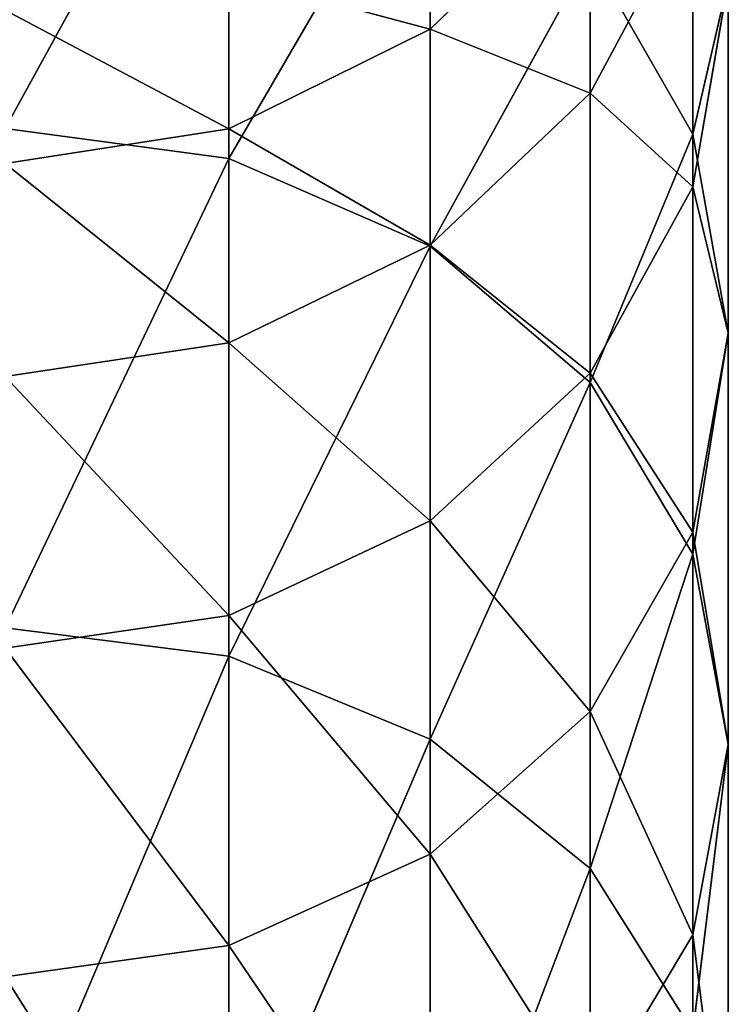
# Model space of a CAD drawing. Extents: x 907 to 1501, y 0 to 291.
# Tile 111 of 221: x 1204.48 to 1209.04, y 137.32 to 143.65. Entities that reach past the tile are written whole.
import ezdxf

# ---------------------------------------------------------------- set-up
doc = ezdxf.new("R2010")
doc.units = 0
doc.header["$LTSCALE"] = 25.4
doc.layers.get('0').update_dxf_attribs({"color": 13, "linetype": 'CONTINUOUS'})

# ---------------------------------------------------------------- blocks, each defined once
blk = doc.blocks.new('GIOTTO-LED-M-8170_STL')
at = {"color": 44}
for p, q in [((301.5015, 107.7173, 151.35), (300.0646, 112.3926, 154.7461)), ((301.5015, 107.7173, 151.35), (300.0646, 112.3926, 154.7461)), ((302.7978, 107.3291, 151.8844), (301.5015, 112.2448, 154.9192)), ((302.7978, 107.3291, 151.8844), (301.5015, 112.2448, 154.9192)), ((301.5015, 107.7173, 151.35), (301.5015, 112.2448, 154.9192)), ((301.5015, 107.7173, 151.35), (301.5015, 112.2448, 154.9192)), ((302.7978, 107.3291, 151.8844), (302.7978, 111.8158, 155.4214)), ((302.7978, 111.8158, 155.4214), (303.8265, 106.7244, 152.7166)), ((302.7978, 111.8158, 155.4214), (303.8265, 106.7244, 152.7166)), ((302.7978, 107.3291, 151.8844), (302.7978, 111.8158, 155.4214)), ((303.8265, 106.7244, 152.7166), (303.8265, 111.1477, 156.2036)), ((303.8265, 106.7244, 152.7166), (303.8265, 111.1477, 156.2036)), ((301.5015, 107.7173, 151.35), (300.0646, 107.8511, 151.1659)), ((301.5015, 107.7173, 151.35), (300.0646, 107.8511, 151.1659)), ((301.5015, 102.9238, 148.1471), (300.0646, 107.8511, 151.1659)), ((301.5015, 102.9238, 148.1471), (300.0646, 107.8511, 151.1659)), ((302.7978, 107.3291, 151.8844), (301.5015, 107.7173, 151.35)), ((302.7978, 107.3291, 151.8844), (301.5015, 107.7173, 151.35)), ((302.7978, 102.5787, 148.7103), (301.5015, 107.7173, 151.35)), ((302.7978, 102.5787, 148.7103), (301.5015, 107.7173, 151.35)), ((301.5015, 102.9238, 148.1471), (301.5015, 107.7173, 151.35)), ((301.5015, 102.9238, 148.1471), (301.5015, 107.7173, 151.35)), ((302.7978, 102.5787, 148.7103), (302.7978, 107.3291, 151.8844)), ((302.7978, 107.3291, 151.8844), (303.8265, 102.0412, 149.5874)), ((302.7978, 107.3291, 151.8844), (303.8265, 102.0412, 149.5874)), ((302.7978, 107.3291, 151.8844), (303.8265, 106.7244, 152.7166)), ((302.7978, 107.3291, 151.8844), (303.8265, 106.7244, 152.7166)), ((302.7978, 102.5787, 148.7103), (302.7978, 107.3291, 151.8844)), ((304.487, 105.9625, 153.7653), (303.8265, 106.7244, 152.7166)), ((304.487, 105.9625, 153.7653), (303.8265, 106.7244, 152.7166)), ((304.487, 101.3639, 150.6926), (303.8265, 106.7244, 152.7166)), ((304.487, 101.3639, 150.6926), (303.8265, 106.7244, 152.7166)), ((303.8265, 102.0412, 149.5874), (303.8265, 106.7244, 152.7166)), ((303.8265, 102.0412, 149.5874), (303.8265, 106.7244, 152.7166)), ((304.7146, 100.6131, 151.9178), (304.487, 105.9625, 153.7653)), ((304.7146, 100.6131, 151.9178), (304.487, 105.9625, 153.7653)), ((304.487, 101.3639, 150.6926), (304.487, 105.9625, 153.7653)), ((304.487, 101.3639, 150.6926), (304.487, 105.9625, 153.7653)), ((304.7146, 105.1179, 154.9278), (304.487, 99.8623, 153.143)), ((304.7146, 105.1179, 154.9278), (304.487, 99.8623, 153.143)), ((304.7146, 100.6131, 151.9178), (304.7146, 105.1179, 154.9278)), ((304.7146, 100.6131, 151.9178), (304.7146, 105.1179, 154.9278)), ((304.487, 99.8623, 153.143), (304.487, 104.2733, 156.0903)), ((304.487, 99.8623, 153.143), (304.487, 104.2733, 156.0903)), ((301.5015, 102.9238, 148.1471), (300.0646, 103.0427, 147.953)), ((301.5015, 102.9238, 148.1471), (300.0646, 103.0427, 147.953)), ((301.5015, 97.8938, 145.3302), (300.0646, 103.0427, 147.953)), ((301.5015, 97.8938, 145.3302), (300.0646, 103.0427, 147.953)), ((302.7978, 102.5787, 148.7103), (301.5015, 102.9238, 148.1471)), ((302.7978, 102.5787, 148.7103), (301.5015, 102.9238, 148.1471)), ((302.7978, 97.5939, 145.9186), (301.5015, 102.9238, 148.1471)), ((302.7978, 97.5939, 145.9186), (301.5015, 102.9238, 148.1471)), ((301.5015, 97.8938, 145.3302), (301.5015, 102.9238, 148.1471)), ((301.5015, 97.8938, 145.3302), (301.5015, 102.9238, 148.1471)), ((302.7978, 97.5939, 145.9186), (302.7978, 102.5787, 148.7103)), ((302.7978, 102.5787, 148.7103), (303.8265, 97.1269, 146.8353)), ((302.7978, 102.5787, 148.7103), (303.8265, 97.1269, 146.8353)), ((302.7978, 102.5787, 148.7103), (303.8265, 102.0412, 149.5874)), ((302.7978, 102.5787, 148.7103), (303.8265, 102.0412, 149.5874)), ((302.7978, 97.5939, 145.9186), (302.7978, 102.5787, 148.7103)), ((304.487, 101.3639, 150.6926), (303.8265, 102.0412, 149.5874)), ((304.487, 101.3639, 150.6926), (303.8265, 102.0412, 149.5874)), ((304.487, 96.5384, 147.9902), (303.8265, 102.0412, 149.5874)), ((304.487, 96.5384, 147.9902), (303.8265, 102.0412, 149.5874)), ((303.8265, 97.1269, 146.8353), (303.8265, 102.0412, 149.5874)), ((303.8265, 97.1269, 146.8353), (303.8265, 102.0412, 149.5874)), ((304.7146, 100.6131, 151.9178), (304.487, 101.3639, 150.6926)), ((304.7146, 100.6131, 151.9178), (304.487, 101.3639, 150.6926)), ((304.7146, 95.8861, 149.2706), (304.487, 101.3639, 150.6926)), ((304.7146, 95.8861, 149.2706), (304.487, 101.3639, 150.6926)), ((304.487, 96.5384, 147.9902), (304.487, 101.3639, 150.6926)), ((304.487, 96.5384, 147.9902), (304.487, 101.3639, 150.6926)), ((304.7146, 100.6131, 151.9178), (304.487, 95.2337, 150.5509)), ((304.7146, 100.6131, 151.9178), (304.487, 95.2337, 150.5509)), ((304.7146, 100.6131, 151.9178), (304.487, 99.8623, 153.143)), ((304.7146, 100.6131, 151.9178), (304.487, 99.8623, 153.143)), ((304.7146, 95.8861, 149.2706), (304.7146, 100.6131, 151.9178)), ((304.7146, 95.8861, 149.2706), (304.7146, 100.6131, 151.9178)), ((303.8265, 99.185, 154.2483), (304.487, 99.8623, 153.143)), ((303.8265, 99.185, 154.2483), (304.487, 99.8623, 153.143)), ((303.8265, 94.6452, 151.7058), (304.487, 99.8623, 153.143)), ((303.8265, 94.6452, 151.7058), (304.487, 99.8623, 153.143)), ((304.487, 95.2337, 150.5509), (304.487, 99.8623, 153.143)), ((304.487, 95.2337, 150.5509), (304.487, 99.8623, 153.143)), ((303.8265, 99.185, 154.2483), (302.7978, 94.1782, 152.6225)), ((303.8265, 99.185, 154.2483), (302.7978, 94.1782, 152.6225)), ((303.8265, 94.6452, 151.7058), (303.8265, 99.185, 154.2483)), ((303.8265, 94.6452, 151.7058), (303.8265, 99.185, 154.2483)), ((301.5015, 93.8783, 153.211), (302.7978, 98.6475, 155.1254)), ((301.5015, 93.8783, 153.211), (302.7978, 98.6475, 155.1254)), ((302.7978, 94.1782, 152.6225), (302.7978, 98.6475, 155.1254)), ((302.7978, 94.1782, 152.6225), (302.7978, 98.6475, 155.1254)), ((300.0646, 93.775, 153.4137), (301.5015, 98.3024, 155.6886)), ((300.0646, 93.775, 153.4137), (301.5015, 98.3024, 155.6886)), ((301.5015, 93.8783, 153.211), (301.5015, 98.3024, 155.6886)), ((301.5015, 93.8783, 153.211), (301.5015, 98.3024, 155.6886)), ((304.487, 96.5384, 147.9902), (303.8265, 97.1269, 146.8353)), ((304.487, 96.5384, 147.9902), (303.8265, 97.1269, 146.8353)), ((304.7146, 95.8861, 149.2706), (304.487, 96.5384, 147.9902)), ((304.7146, 95.8861, 149.2706), (304.487, 96.5384, 147.9902)), ((304.7146, 90.9659, 147.0023), (304.487, 96.5384, 147.9902)), ((304.7146, 90.9659, 147.0023), (304.487, 96.5384, 147.9902)), ((304.487, 91.5158, 145.6748), (304.487, 96.5384, 147.9902)), ((304.487, 91.5158, 145.6748), (304.487, 96.5384, 147.9902)), ((304.7146, 95.8861, 149.2706), (304.487, 90.416, 148.3299)), ((304.7146, 95.8861, 149.2706), (304.487, 90.416, 148.3299)), ((304.7146, 95.8861, 149.2706), (304.487, 95.2337, 150.5509)), ((304.7146, 95.8861, 149.2706), (304.487, 95.2337, 150.5509)), ((304.7146, 90.9659, 147.0023), (304.7146, 95.8861, 149.2706)), ((304.7146, 90.9659, 147.0023), (304.7146, 95.8861, 149.2706)), ((303.8265, 94.6452, 151.7058), (304.487, 95.2337, 150.5509)), ((303.8265, 94.6452, 151.7058), (304.487, 95.2337, 150.5509)), ((303.8265, 89.9199, 149.5275), (304.487, 95.2337, 150.5509)), ((303.8265, 89.9199, 149.5275), (304.487, 95.2337, 150.5509)), ((304.487, 90.416, 148.3299), (304.487, 95.2337, 150.5509)), ((304.487, 90.416, 148.3299), (304.487, 95.2337, 150.5509)), ((303.8265, 94.6452, 151.7058), (302.7978, 89.5262, 150.4779)), ((303.8265, 94.6452, 151.7058), (302.7978, 89.5262, 150.4779)), ((303.8265, 94.6452, 151.7058), (302.7978, 94.1782, 152.6225)), ((303.8265, 94.6452, 151.7058), (302.7978, 94.1782, 152.6225)), ((303.8265, 89.9199, 149.5275), (303.8265, 94.6452, 151.7058)), ((303.8265, 89.9199, 149.5275), (303.8265, 94.6452, 151.7058)), ((301.5015, 93.8783, 153.211), (302.7978, 94.1782, 152.6225)), ((301.5015, 93.8783, 153.211), (302.7978, 94.1782, 152.6225)), ((301.5015, 89.2735, 151.0881), (302.7978, 94.1782, 152.6225)), ((301.5015, 89.2735, 151.0881), (302.7978, 94.1782, 152.6225)), ((302.7978, 89.5262, 150.4779), (302.7978, 94.1782, 152.6225)), ((302.7978, 89.5262, 150.4779), (302.7978, 94.1782, 152.6225)), ((300.0646, 93.775, 153.4137), (301.5015, 93.8783, 153.211)), ((300.0646, 93.775, 153.4137), (301.5015, 93.8783, 153.211)), ((300.0646, 89.1864, 151.2984), (301.5015, 93.8783, 153.211)), ((300.0646, 89.1864, 151.2984), (301.5015, 93.8783, 153.211)), ((301.5015, 89.2735, 151.0881), (301.5015, 93.8783, 153.211)), ((301.5015, 89.2735, 151.0881), (301.5015, 93.8783, 153.211)), ((304.7146, 90.9659, 147.0023), (304.487, 90.416, 148.3299)), ((304.7146, 90.9659, 147.0023), (304.487, 90.416, 148.3299)), ((303.8265, 89.9199, 149.5275), (304.487, 90.416, 148.3299)), ((303.8265, 89.9199, 149.5275), (304.487, 90.416, 148.3299)), ((303.8265, 85.0383, 147.7265), (304.487, 90.416, 148.3299)), ((303.8265, 85.0383, 147.7265), (304.487, 90.416, 148.3299)), ((304.487, 85.4389, 146.4937), (304.487, 90.416, 148.3299)), ((304.487, 85.4389, 146.4937), (304.487, 90.416, 148.3299)), ((303.8265, 89.9199, 149.5275), (302.7978, 84.7204, 148.7049)), ((303.8265, 89.9199, 149.5275), (302.7978, 84.7204, 148.7049)), ((303.8265, 89.9199, 149.5275), (302.7978, 89.5262, 150.4779)), ((303.8265, 89.9199, 149.5275), (302.7978, 89.5262, 150.4779)), ((303.8265, 85.0383, 147.7265), (303.8265, 89.9199, 149.5275)), ((303.8265, 85.0383, 147.7265), (303.8265, 89.9199, 149.5275)), ((301.5015, 89.2735, 151.0881), (302.7978, 89.5262, 150.4779)), ((301.5015, 89.2735, 151.0881), (302.7978, 89.5262, 150.4779)), ((301.5015, 84.5163, 149.3331), (302.7978, 89.5262, 150.4779)), ((301.5015, 84.5163, 149.3331), (302.7978, 89.5262, 150.4779)), ((302.7978, 84.7204, 148.7049), (302.7978, 89.5262, 150.4779)), ((302.7978, 84.7204, 148.7049), (302.7978, 89.5262, 150.4779)), ((300.0646, 89.1864, 151.2984), (301.5015, 89.2735, 151.0881)), ((300.0646, 89.1864, 151.2984), (301.5015, 89.2735, 151.0881)), ((300.0646, 84.446, 149.5495), (301.5015, 89.2735, 151.0881)), ((300.0646, 84.446, 149.5495), (301.5015, 89.2735, 151.0881)), ((301.5015, 84.5163, 149.3331), (301.5015, 89.2735, 151.0881)), ((301.5015, 84.5163, 149.3331), (301.5015, 89.2735, 151.0881)), ((303.8265, 85.0383, 147.7265), (304.487, 85.4389, 146.4937)), ((303.8265, 85.0383, 147.7265), (304.487, 85.4389, 146.4937)), ((303.8265, 85.0383, 147.7265), (302.7978, 79.7902, 147.3145)), ((303.8265, 85.0383, 147.7265), (302.7978, 79.7902, 147.3145)), ((303.8265, 85.0383, 147.7265), (302.7978, 84.7204, 148.7049)), ((303.8265, 85.0383, 147.7265), (302.7978, 84.7204, 148.7049)), ((303.8265, 80.0304, 146.3142), (303.8265, 85.0383, 147.7265)), ((303.8265, 80.0304, 146.3142), (303.8265, 85.0383, 147.7265)), ((301.5015, 84.5163, 149.3331), (302.7978, 84.7204, 148.7049)), ((301.5015, 84.5163, 149.3331), (302.7978, 84.7204, 148.7049)), ((301.5015, 79.636, 147.9567), (302.7978, 84.7204, 148.7049)), ((301.5015, 79.636, 147.9567), (302.7978, 84.7204, 148.7049)), ((302.7978, 79.7902, 147.3145), (302.7978, 84.7204, 148.7049)), ((302.7978, 79.7902, 147.3145), (302.7978, 84.7204, 148.7049)), ((300.0646, 84.446, 149.5495), (301.5015, 84.5163, 149.3331)), ((300.0646, 84.446, 149.5495), (301.5015, 84.5163, 149.3331)), ((300.0646, 79.5829, 148.178), (301.5015, 84.5163, 149.3331)), ((300.0646, 79.5829, 148.178), (301.5015, 84.5163, 149.3331)), ((301.5015, 79.636, 147.9567), (301.5015, 84.5163, 149.3331)), ((301.5015, 79.636, 147.9567), (301.5015, 84.5163, 149.3331)), ((303.8265, 80.0304, 146.3142), (302.7978, 79.7902, 147.3145)), ((303.8265, 80.0304, 146.3142), (302.7978, 79.7902, 147.3145)), ((301.5015, 79.636, 147.9567), (302.7978, 79.7902, 147.3145)), ((301.5015, 79.636, 147.9567), (302.7978, 79.7902, 147.3145)), ((301.5015, 74.6629, 146.9675), (302.7978, 79.7902, 147.3145)), ((301.5015, 74.6629, 146.9675), (302.7978, 79.7902, 147.3145)), ((302.7978, 74.7662, 146.3151), (302.7978, 79.7902, 147.3145)), ((302.7978, 74.7662, 146.3151), (302.7978, 79.7902, 147.3145)), ((300.0646, 79.5829, 148.178), (301.5015, 79.636, 147.9567)), ((300.0646, 79.5829, 148.178), (301.5015, 79.636, 147.9567)), ((300.0646, 74.6273, 147.1923), (301.5015, 79.636, 147.9567)), ((300.0646, 74.6273, 147.1923), (301.5015, 79.636, 147.9567)), ((301.5015, 74.6629, 146.9675), (301.5015, 79.636, 147.9567)), ((301.5015, 74.6629, 146.9675), (301.5015, 79.636, 147.9567))]:
    blk.add_line(p, q, dxfattribs=at)
mesh = blk.add_polyface(dxfattribs=at)
corners = [(301.5015, 107.7173, 151.35), (300.0646, 112.3926, 154.7461), (301.5015, 112.2448, 154.9192)]
mesh.append_faces([[corners[k] for k in face] for face in [(0, 1, 2)]], dxfattribs={"color": 44})
mesh = blk.add_polyface(dxfattribs=at)
corners = [(301.5015, 107.7173, 151.35), (300.0646, 107.8511, 151.1659), (300.0646, 112.3926, 154.7461)]
mesh.append_faces([[corners[k] for k in face] for face in [(0, 1, 2)]], dxfattribs={"color": 44})
mesh = blk.add_polyface(dxfattribs=at)
corners = [(302.7978, 107.3291, 151.8844), (301.5015, 112.2448, 154.9192), (302.7978, 111.8158, 155.4214)]
mesh.append_faces([[corners[k] for k in face] for face in [(0, 1, 2)]], dxfattribs={"color": 44})
mesh = blk.add_polyface(dxfattribs=at)
corners = [(302.7978, 107.3291, 151.8844), (301.5015, 107.7173, 151.35), (301.5015, 112.2448, 154.9192)]
mesh.append_faces([[corners[k] for k in face] for face in [(0, 1, 2)]], dxfattribs={"color": 44})
mesh = blk.add_polyface(dxfattribs=at)
corners = [(302.7978, 111.8158, 155.4214), (303.8265, 106.7244, 152.7166), (302.7978, 107.3291, 151.8844)]
mesh.append_faces([[corners[k] for k in face] for face in [(0, 1, 2)]], dxfattribs={"color": 44})
mesh = blk.add_polyface(dxfattribs=at)
corners = [(302.7978, 111.8158, 155.4214), (303.8265, 111.1477, 156.2036), (303.8265, 106.7244, 152.7166)]
mesh.append_faces([[corners[k] for k in face] for face in [(0, 1, 2)]], dxfattribs={"color": 44})
mesh = blk.add_polyface(dxfattribs=at)
corners = [(303.8265, 111.1477, 156.2036), (304.487, 105.9625, 153.7653), (303.8265, 106.7244, 152.7166)]
mesh.append_faces([[corners[k] for k in face] for face in [(0, 1, 2)]], dxfattribs={"color": 44})
mesh = blk.add_polyface(dxfattribs=at)
corners = [(301.5015, 102.9238, 148.1471), (300.0646, 107.8511, 151.1659), (301.5015, 107.7173, 151.35)]
mesh.append_faces([[corners[k] for k in face] for face in [(0, 1, 2)]], dxfattribs={"color": 44})
mesh = blk.add_polyface(dxfattribs=at)
corners = [(301.5015, 102.9238, 148.1471), (300.0646, 103.0427, 147.953), (300.0646, 107.8511, 151.1659)]
mesh.append_faces([[corners[k] for k in face] for face in [(0, 1, 2)]], dxfattribs={"color": 44})
mesh = blk.add_polyface(dxfattribs=at)
corners = [(302.7978, 102.5787, 148.7103), (301.5015, 107.7173, 151.35), (302.7978, 107.3291, 151.8844)]
mesh.append_faces([[corners[k] for k in face] for face in [(0, 1, 2)]], dxfattribs={"color": 44})
mesh = blk.add_polyface(dxfattribs=at)
corners = [(302.7978, 102.5787, 148.7103), (301.5015, 102.9238, 148.1471), (301.5015, 107.7173, 151.35)]
mesh.append_faces([[corners[k] for k in face] for face in [(0, 1, 2)]], dxfattribs={"color": 44})
mesh = blk.add_polyface(dxfattribs=at)
corners = [(302.7978, 107.3291, 151.8844), (303.8265, 102.0412, 149.5874), (302.7978, 102.5787, 148.7103)]
mesh.append_faces([[corners[k] for k in face] for face in [(0, 1, 2)]], dxfattribs={"color": 44})
mesh = blk.add_polyface(dxfattribs=at)
corners = [(302.7978, 107.3291, 151.8844), (303.8265, 106.7244, 152.7166), (303.8265, 102.0412, 149.5874)]
mesh.append_faces([[corners[k] for k in face] for face in [(0, 1, 2)]], dxfattribs={"color": 44})
mesh = blk.add_polyface(dxfattribs=at)
corners = [(303.8265, 106.7244, 152.7166), (304.487, 105.9625, 153.7653), (304.487, 101.3639, 150.6926)]
mesh.append_faces([[corners[k] for k in face] for face in [(0, 1, 2)]], dxfattribs={"color": 44})
mesh = blk.add_polyface(dxfattribs=at)
corners = [(303.8265, 106.7244, 152.7166), (304.487, 101.3639, 150.6926), (303.8265, 102.0412, 149.5874)]
mesh.append_faces([[corners[k] for k in face] for face in [(0, 1, 2)]], dxfattribs={"color": 44})
mesh = blk.add_polyface(dxfattribs=at)
corners = [(304.487, 105.9625, 153.7653), (304.7146, 105.1179, 154.9278), (304.7146, 100.6131, 151.9178)]
mesh.append_faces([[corners[k] for k in face] for face in [(0, 1, 2)]], dxfattribs={"color": 44})
mesh = blk.add_polyface(dxfattribs=at)
corners = [(304.487, 105.9625, 153.7653), (304.7146, 100.6131, 151.9178), (304.487, 101.3639, 150.6926)]
mesh.append_faces([[corners[k] for k in face] for face in [(0, 1, 2)]], dxfattribs={"color": 44})
mesh = blk.add_polyface(dxfattribs=at)
corners = [(304.7146, 105.1179, 154.9278), (304.487, 99.8623, 153.143), (304.7146, 100.6131, 151.9178)]
mesh.append_faces([[corners[k] for k in face] for face in [(0, 1, 2)]], dxfattribs={"color": 44})
mesh = blk.add_polyface(dxfattribs=at)
corners = [(304.7146, 105.1179, 154.9278), (304.487, 104.2733, 156.0903), (304.487, 99.8623, 153.143)]
mesh.append_faces([[corners[k] for k in face] for face in [(0, 1, 2)]], dxfattribs={"color": 44})
mesh = blk.add_polyface(dxfattribs=at)
corners = [(304.487, 104.2733, 156.0903), (303.8265, 99.185, 154.2483), (304.487, 99.8623, 153.143)]
mesh.append_faces([[corners[k] for k in face] for face in [(0, 1, 2)]], dxfattribs={"color": 44})
mesh = blk.add_polyface(dxfattribs=at)
corners = [(301.5015, 97.8938, 145.3302), (300.0646, 103.0427, 147.953), (301.5015, 102.9238, 148.1471)]
mesh.append_faces([[corners[k] for k in face] for face in [(0, 1, 2)]], dxfattribs={"color": 44})
mesh = blk.add_polyface(dxfattribs=at)
corners = [(301.5015, 97.8938, 145.3302), (300.0646, 97.9971, 145.1274), (300.0646, 103.0427, 147.953)]
mesh.append_faces([[corners[k] for k in face] for face in [(0, 1, 2)]], dxfattribs={"color": 44})
mesh = blk.add_polyface(dxfattribs=at)
corners = [(302.7978, 97.5939, 145.9186), (301.5015, 102.9238, 148.1471), (302.7978, 102.5787, 148.7103)]
mesh.append_faces([[corners[k] for k in face] for face in [(0, 1, 2)]], dxfattribs={"color": 44})
mesh = blk.add_polyface(dxfattribs=at)
corners = [(302.7978, 97.5939, 145.9186), (301.5015, 97.8938, 145.3302), (301.5015, 102.9238, 148.1471)]
mesh.append_faces([[corners[k] for k in face] for face in [(0, 1, 2)]], dxfattribs={"color": 44})
mesh = blk.add_polyface(dxfattribs=at)
corners = [(302.7978, 102.5787, 148.7103), (303.8265, 97.1269, 146.8353), (302.7978, 97.5939, 145.9186)]
mesh.append_faces([[corners[k] for k in face] for face in [(0, 1, 2)]], dxfattribs={"color": 44})
mesh = blk.add_polyface(dxfattribs=at)
corners = [(302.7978, 102.5787, 148.7103), (303.8265, 102.0412, 149.5874), (303.8265, 97.1269, 146.8353)]
mesh.append_faces([[corners[k] for k in face] for face in [(0, 1, 2)]], dxfattribs={"color": 44})
mesh = blk.add_polyface(dxfattribs=at)
corners = [(303.8265, 102.0412, 149.5874), (304.487, 101.3639, 150.6926), (304.487, 96.5384, 147.9902)]
mesh.append_faces([[corners[k] for k in face] for face in [(0, 1, 2)]], dxfattribs={"color": 44})
mesh = blk.add_polyface(dxfattribs=at)
corners = [(303.8265, 102.0412, 149.5874), (304.487, 96.5384, 147.9902), (303.8265, 97.1269, 146.8353)]
mesh.append_faces([[corners[k] for k in face] for face in [(0, 1, 2)]], dxfattribs={"color": 44})
mesh = blk.add_polyface(dxfattribs=at)
corners = [(304.487, 101.3639, 150.6926), (304.7146, 100.6131, 151.9178), (304.7146, 95.8861, 149.2706)]
mesh.append_faces([[corners[k] for k in face] for face in [(0, 1, 2)]], dxfattribs={"color": 44})
mesh = blk.add_polyface(dxfattribs=at)
corners = [(304.487, 101.3639, 150.6926), (304.7146, 95.8861, 149.2706), (304.487, 96.5384, 147.9902)]
mesh.append_faces([[corners[k] for k in face] for face in [(0, 1, 2)]], dxfattribs={"color": 44})
mesh = blk.add_polyface(dxfattribs=at)
corners = [(304.7146, 100.6131, 151.9178), (304.487, 95.2337, 150.5509), (304.7146, 95.8861, 149.2706)]
mesh.append_faces([[corners[k] for k in face] for face in [(0, 1, 2)]], dxfattribs={"color": 44})
mesh = blk.add_polyface(dxfattribs=at)
corners = [(304.7146, 100.6131, 151.9178), (304.487, 99.8623, 153.143), (304.487, 95.2337, 150.5509)]
mesh.append_faces([[corners[k] for k in face] for face in [(0, 1, 2)]], dxfattribs={"color": 44})
mesh = blk.add_polyface(dxfattribs=at)
corners = [(304.487, 99.8623, 153.143), (303.8265, 99.185, 154.2483), (303.8265, 94.6452, 151.7058)]
mesh.append_faces([[corners[k] for k in face] for face in [(0, 1, 2)]], dxfattribs={"color": 44})
mesh = blk.add_polyface(dxfattribs=at)
corners = [(304.487, 99.8623, 153.143), (303.8265, 94.6452, 151.7058), (304.487, 95.2337, 150.5509)]
mesh.append_faces([[corners[k] for k in face] for face in [(0, 1, 2)]], dxfattribs={"color": 44})
mesh = blk.add_polyface(dxfattribs=at)
corners = [(303.8265, 99.185, 154.2483), (302.7978, 94.1782, 152.6225), (303.8265, 94.6452, 151.7058)]
mesh.append_faces([[corners[k] for k in face] for face in [(0, 1, 2)]], dxfattribs={"color": 44})
mesh = blk.add_polyface(dxfattribs=at)
corners = [(303.8265, 99.185, 154.2483), (302.7978, 98.6475, 155.1254), (302.7978, 94.1782, 152.6225)]
mesh.append_faces([[corners[k] for k in face] for face in [(0, 1, 2)]], dxfattribs={"color": 44})
mesh = blk.add_polyface(dxfattribs=at)
corners = [(302.7978, 98.6475, 155.1254), (301.5015, 98.3024, 155.6886), (301.5015, 93.8783, 153.211)]
mesh.append_faces([[corners[k] for k in face] for face in [(0, 1, 2)]], dxfattribs={"color": 44})
mesh = blk.add_polyface(dxfattribs=at)
corners = [(302.7978, 98.6475, 155.1254), (301.5015, 93.8783, 153.211), (302.7978, 94.1782, 152.6225)]
mesh.append_faces([[corners[k] for k in face] for face in [(0, 1, 2)]], dxfattribs={"color": 44})
mesh = blk.add_polyface(dxfattribs=at)
corners = [(301.5015, 98.3024, 155.6886), (300.0646, 98.1835, 155.8826), (300.0646, 93.775, 153.4137)]
mesh.append_faces([[corners[k] for k in face] for face in [(0, 1, 2)]], dxfattribs={"color": 44})
mesh = blk.add_polyface(dxfattribs=at)
corners = [(301.5015, 98.3024, 155.6886), (300.0646, 93.775, 153.4137), (301.5015, 93.8783, 153.211)]
mesh.append_faces([[corners[k] for k in face] for face in [(0, 1, 2)]], dxfattribs={"color": 44})
mesh = blk.add_polyface(dxfattribs=at)
corners = [(303.8265, 97.1269, 146.8353), (304.487, 96.5384, 147.9902), (304.487, 91.5158, 145.6748)]
mesh.append_faces([[corners[k] for k in face] for face in [(0, 1, 2)]], dxfattribs={"color": 44})
mesh = blk.add_polyface(dxfattribs=at)
corners = [(304.487, 96.5384, 147.9902), (304.7146, 95.8861, 149.2706), (304.7146, 90.9659, 147.0023)]
mesh.append_faces([[corners[k] for k in face] for face in [(0, 1, 2)]], dxfattribs={"color": 44})
mesh = blk.add_polyface(dxfattribs=at)
corners = [(304.487, 96.5384, 147.9902), (304.7146, 90.9659, 147.0023), (304.487, 91.5158, 145.6748)]
mesh.append_faces([[corners[k] for k in face] for face in [(0, 1, 2)]], dxfattribs={"color": 44})
mesh = blk.add_polyface(dxfattribs=at)
corners = [(304.7146, 95.8861, 149.2706), (304.487, 90.416, 148.3299), (304.7146, 90.9659, 147.0023)]
mesh.append_faces([[corners[k] for k in face] for face in [(0, 1, 2)]], dxfattribs={"color": 44})
mesh = blk.add_polyface(dxfattribs=at)
corners = [(304.7146, 95.8861, 149.2706), (304.487, 95.2337, 150.5509), (304.487, 90.416, 148.3299)]
mesh.append_faces([[corners[k] for k in face] for face in [(0, 1, 2)]], dxfattribs={"color": 44})
mesh = blk.add_polyface(dxfattribs=at)
corners = [(304.487, 95.2337, 150.5509), (303.8265, 94.6452, 151.7058), (303.8265, 89.9199, 149.5275)]
mesh.append_faces([[corners[k] for k in face] for face in [(0, 1, 2)]], dxfattribs={"color": 44})
mesh = blk.add_polyface(dxfattribs=at)
corners = [(304.487, 95.2337, 150.5509), (303.8265, 89.9199, 149.5275), (304.487, 90.416, 148.3299)]
mesh.append_faces([[corners[k] for k in face] for face in [(0, 1, 2)]], dxfattribs={"color": 44})
mesh = blk.add_polyface(dxfattribs=at)
corners = [(303.8265, 94.6452, 151.7058), (302.7978, 89.5262, 150.4779), (303.8265, 89.9199, 149.5275)]
mesh.append_faces([[corners[k] for k in face] for face in [(0, 1, 2)]], dxfattribs={"color": 44})
mesh = blk.add_polyface(dxfattribs=at)
corners = [(303.8265, 94.6452, 151.7058), (302.7978, 94.1782, 152.6225), (302.7978, 89.5262, 150.4779)]
mesh.append_faces([[corners[k] for k in face] for face in [(0, 1, 2)]], dxfattribs={"color": 44})
mesh = blk.add_polyface(dxfattribs=at)
corners = [(302.7978, 94.1782, 152.6225), (301.5015, 93.8783, 153.211), (301.5015, 89.2735, 151.0881)]
mesh.append_faces([[corners[k] for k in face] for face in [(0, 1, 2)]], dxfattribs={"color": 44})
mesh = blk.add_polyface(dxfattribs=at)
corners = [(302.7978, 94.1782, 152.6225), (301.5015, 89.2735, 151.0881), (302.7978, 89.5262, 150.4779)]
mesh.append_faces([[corners[k] for k in face] for face in [(0, 1, 2)]], dxfattribs={"color": 44})
mesh = blk.add_polyface(dxfattribs=at)
corners = [(301.5015, 93.8783, 153.211), (300.0646, 93.775, 153.4137), (300.0646, 89.1864, 151.2984)]
mesh.append_faces([[corners[k] for k in face] for face in [(0, 1, 2)]], dxfattribs={"color": 44})
mesh = blk.add_polyface(dxfattribs=at)
corners = [(301.5015, 93.8783, 153.211), (300.0646, 89.1864, 151.2984), (301.5015, 89.2735, 151.0881)]
mesh.append_faces([[corners[k] for k in face] for face in [(0, 1, 2)]], dxfattribs={"color": 44})
mesh = blk.add_polyface(dxfattribs=at)
corners = [(304.7146, 90.9659, 147.0023), (304.487, 90.416, 148.3299), (304.487, 85.4389, 146.4937)]
mesh.append_faces([[corners[k] for k in face] for face in [(0, 1, 2)]], dxfattribs={"color": 44})
mesh = blk.add_polyface(dxfattribs=at)
corners = [(304.487, 90.416, 148.3299), (303.8265, 89.9199, 149.5275), (303.8265, 85.0383, 147.7265)]
mesh.append_faces([[corners[k] for k in face] for face in [(0, 1, 2)]], dxfattribs={"color": 44})
mesh = blk.add_polyface(dxfattribs=at)
corners = [(304.487, 90.416, 148.3299), (303.8265, 85.0383, 147.7265), (304.487, 85.4389, 146.4937)]
mesh.append_faces([[corners[k] for k in face] for face in [(0, 1, 2)]], dxfattribs={"color": 44})
mesh = blk.add_polyface(dxfattribs=at)
corners = [(303.8265, 89.9199, 149.5275), (302.7978, 84.7204, 148.7049), (303.8265, 85.0383, 147.7265)]
mesh.append_faces([[corners[k] for k in face] for face in [(0, 1, 2)]], dxfattribs={"color": 44})
mesh = blk.add_polyface(dxfattribs=at)
corners = [(303.8265, 89.9199, 149.5275), (302.7978, 89.5262, 150.4779), (302.7978, 84.7204, 148.7049)]
mesh.append_faces([[corners[k] for k in face] for face in [(0, 1, 2)]], dxfattribs={"color": 44})
mesh = blk.add_polyface(dxfattribs=at)
corners = [(302.7978, 89.5262, 150.4779), (301.5015, 89.2735, 151.0881), (301.5015, 84.5163, 149.3331)]
mesh.append_faces([[corners[k] for k in face] for face in [(0, 1, 2)]], dxfattribs={"color": 44})
mesh = blk.add_polyface(dxfattribs=at)
corners = [(302.7978, 89.5262, 150.4779), (301.5015, 84.5163, 149.3331), (302.7978, 84.7204, 148.7049)]
mesh.append_faces([[corners[k] for k in face] for face in [(0, 1, 2)]], dxfattribs={"color": 44})
mesh = blk.add_polyface(dxfattribs=at)
corners = [(301.5015, 89.2735, 151.0881), (300.0646, 89.1864, 151.2984), (300.0646, 84.446, 149.5495)]
mesh.append_faces([[corners[k] for k in face] for face in [(0, 1, 2)]], dxfattribs={"color": 44})
mesh = blk.add_polyface(dxfattribs=at)
corners = [(301.5015, 89.2735, 151.0881), (300.0646, 84.446, 149.5495), (301.5015, 84.5163, 149.3331)]
mesh.append_faces([[corners[k] for k in face] for face in [(0, 1, 2)]], dxfattribs={"color": 44})
mesh = blk.add_polyface(dxfattribs=at)
corners = [(304.487, 85.4389, 146.4937), (303.8265, 85.0383, 147.7265), (303.8265, 80.0304, 146.3142)]
mesh.append_faces([[corners[k] for k in face] for face in [(0, 1, 2)]], dxfattribs={"color": 44})
mesh = blk.add_polyface(dxfattribs=at)
corners = [(303.8265, 85.0383, 147.7265), (302.7978, 79.7902, 147.3145), (303.8265, 80.0304, 146.3142)]
mesh.append_faces([[corners[k] for k in face] for face in [(0, 1, 2)]], dxfattribs={"color": 44})
mesh = blk.add_polyface(dxfattribs=at)
corners = [(303.8265, 85.0383, 147.7265), (302.7978, 84.7204, 148.7049), (302.7978, 79.7902, 147.3145)]
mesh.append_faces([[corners[k] for k in face] for face in [(0, 1, 2)]], dxfattribs={"color": 44})
mesh = blk.add_polyface(dxfattribs=at)
corners = [(302.7978, 84.7204, 148.7049), (301.5015, 84.5163, 149.3331), (301.5015, 79.636, 147.9567)]
mesh.append_faces([[corners[k] for k in face] for face in [(0, 1, 2)]], dxfattribs={"color": 44})
mesh = blk.add_polyface(dxfattribs=at)
corners = [(302.7978, 84.7204, 148.7049), (301.5015, 79.636, 147.9567), (302.7978, 79.7902, 147.3145)]
mesh.append_faces([[corners[k] for k in face] for face in [(0, 1, 2)]], dxfattribs={"color": 44})
mesh = blk.add_polyface(dxfattribs=at)
corners = [(301.5015, 84.5163, 149.3331), (300.0646, 84.446, 149.5495), (300.0646, 79.5829, 148.178)]
mesh.append_faces([[corners[k] for k in face] for face in [(0, 1, 2)]], dxfattribs={"color": 44})
mesh = blk.add_polyface(dxfattribs=at)
corners = [(301.5015, 84.5163, 149.3331), (300.0646, 79.5829, 148.178), (301.5015, 79.636, 147.9567)]
mesh.append_faces([[corners[k] for k in face] for face in [(0, 1, 2)]], dxfattribs={"color": 44})
mesh = blk.add_polyface(dxfattribs=at)
corners = [(303.8265, 80.0304, 146.3142), (302.7978, 79.7902, 147.3145), (302.7978, 74.7662, 146.3151)]
mesh.append_faces([[corners[k] for k in face] for face in [(0, 1, 2)]], dxfattribs={"color": 44})
mesh = blk.add_polyface(dxfattribs=at)
corners = [(302.7978, 79.7902, 147.3145), (301.5015, 79.636, 147.9567), (301.5015, 74.6629, 146.9675)]
mesh.append_faces([[corners[k] for k in face] for face in [(0, 1, 2)]], dxfattribs={"color": 44})
mesh = blk.add_polyface(dxfattribs=at)
corners = [(302.7978, 79.7902, 147.3145), (301.5015, 74.6629, 146.9675), (302.7978, 74.7662, 146.3151)]
mesh.append_faces([[corners[k] for k in face] for face in [(0, 1, 2)]], dxfattribs={"color": 44})
mesh = blk.add_polyface(dxfattribs=at)
corners = [(301.5015, 79.636, 147.9567), (300.0646, 79.5829, 148.178), (300.0646, 74.6273, 147.1923)]
mesh.append_faces([[corners[k] for k in face] for face in [(0, 1, 2)]], dxfattribs={"color": 44})
mesh = blk.add_polyface(dxfattribs=at)
corners = [(301.5015, 79.636, 147.9567), (300.0646, 74.6273, 147.1923), (301.5015, 74.6629, 146.9675)]
mesh.append_faces([[corners[k] for k in face] for face in [(0, 1, 2)]], dxfattribs={"color": 44})

msp = doc.modelspace()

# ---------------------------------------------------------------- block references
at = {"color": 0, "extrusion": (0, -1, -5.55112e-17)}
msp.add_blockref('GIOTTO-LED-M-8170_STL', (904.3271, 1479.1888, -290.9062), dxfattribs=at)

doc.saveas('drawing.dxf')
